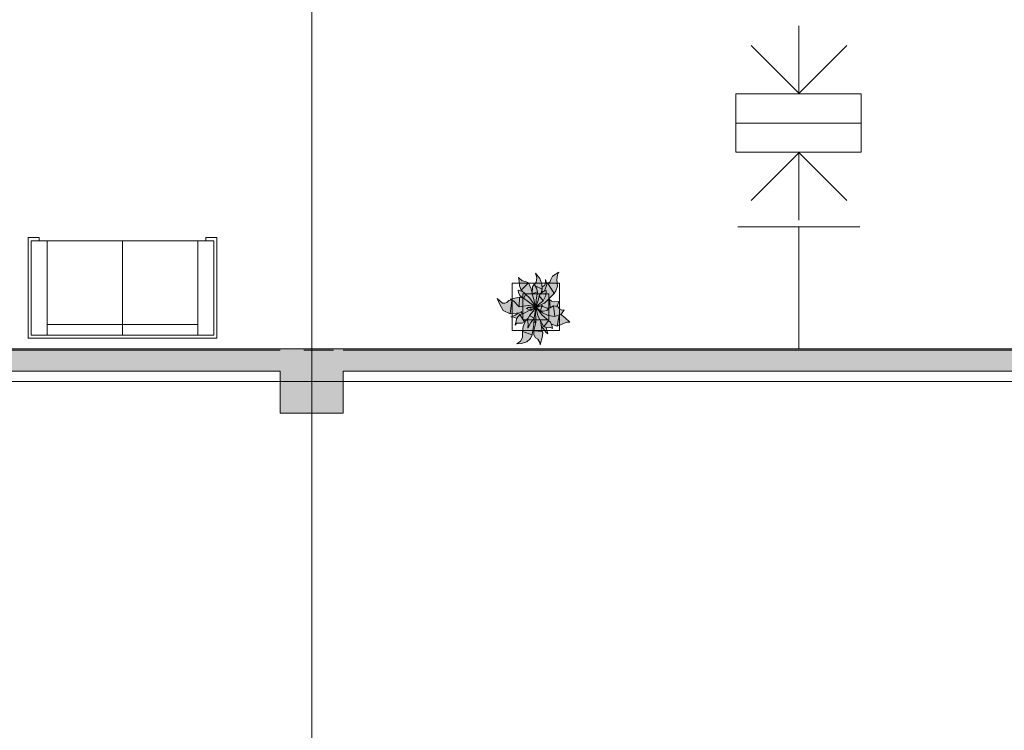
# Model space of a CAD drawing. Header units: millimetres. Extents: x -14761 to 157739, y -22400 to 107990.
# Tile 25 of 256: x 51213 to 60608, y 14673 to 21454. Entities that reach past the tile are written whole.
import ezdxf

# ---------------------------------------------------------------- set-up
doc = ezdxf.new("R2010")
doc.units = ezdxf.units.MM
doc.header["$MEASUREMENT"] = 0
doc.linetypes.add('Штриховая', pattern=[564.444447, 282.222223, -282.222223])
for name, color, linetype in [('Интерьер - Мебель', 7, 'Continuous'), ('Конструктив - ГКЛ', 7, 'Continuous'), ('Конструктив - Колонны', 7, 'Continuous'), ('Конструктив - Стены Внутр сущ.', 7, 'Continuous'), ('Элемент Модели - Зона', 7, 'Continuous'), ('Элемент Модели - Оси', 7, 'Continuous')]:
    doc.layers.add(name, color=color, linetype=linetype)

msp = doc.modelspace()

# ---------------------------------------------------------------- hatches: boundary and pattern name
at = {"layer": 'Интерьер - Мебель', "linetype": 'Continuous', "lineweight": 0, "true_color": 0xffffff}
msp.add_hatch(color=7, dxfattribs=at).paths.add_polyline_path([(55770.3, 18792.1), (55793.7, 18734.9), (55826.3, 18680.6), (55891.7, 18648.7), (55971.6, 18654.1), (55943.9, 18635.3), (55900.8, 18619.3), (55926.7, 18615.6), (55955.3, 18604), (55940.2, 18539.8), (55955.7, 18558.5), (55998.5, 18558.2), (56006.1, 18557.6), (56029.5, 18571.9), (56038.4, 18579.9), (56017.9, 18526), (56011.4, 18485.3), (56010, 18429.2), (55991, 18387.4), (55956.3, 18361), (56000.1, 18364.8), (56051.3, 18379.5), (56086, 18412.8), (56104, 18445.8), (56119.7, 18567.6), (56134.9, 18553.7), (56118.3, 18489.6), (56120.3, 18447.6), (56134.6, 18419.8), (56157.3, 18405), (56175, 18374.8), (56179.8, 18352.5), (56202.5, 18434.8), (56201.8, 18473.8), (56191.1, 18530.2), (56229.7, 18478.5), (56253.7, 18456.3), (56236.8, 18515.6), (56266.7, 18515.9), (56278.3, 18517), (56297, 18507.7), (56285.9, 18549.1), (56336.6, 18531.4), (56432.2, 18566.4), (56462.3, 18569.2), (56371.8, 18643.1), (56381.4, 18647.2), (56409.2, 18686.8), (56385.4, 18680.9), (56367.6, 18692.2), (56349.1, 18713.5), (56337.7, 18717.6), (56346, 18727.9), (56357.4, 18765.6), (56316.6, 18761.1), (56287.1, 18768.6), (56268.3, 18784.8), (56249.5, 18773), (56313.2, 18841.8), (56329, 18865.6), (56344.3, 18911.4), (56338.5, 18970.9), (56343.2, 19020.1), (56357.7, 19043.5), (56295.9, 19006.7), (56270.3, 18950.7), (56248.5, 18942), (56243.5, 18929.3), (56228.5, 18976.5), (56229.7, 18951.4), (56222.1, 18921.7), (56199.2, 18904.3), (56195.9, 18933.7), (56176.7, 18983.8), (56134.7, 19036.8), (56146.3, 18989.4), (56141.1, 18948.5), (56124.8, 18927.1), (56121, 18931.8), (56110.2, 18911.1), (56103.6, 18845.2), (56093.3, 18885.5), (56068.2, 18943.9), (56008.1, 18963.8), (55973.5, 18995.3), (55979.7, 18959.8), (55981.1, 18914.3), (55996.9, 18873.3), (56011.4, 18859.6), (55970.4, 18873.3), (55973.9, 18850.6), (55985.3, 18823.6), (56009.1, 18799.3), (55980.5, 18806.7), (55892.4, 18788.7), (55909, 18779.5), (55881.4, 18774.9), (55871.5, 18765.8), (55855.1, 18754), (55841, 18748.4), (55821.1, 18750.5)])
at = {"layer": 'Конструктив - ГКЛ', "linetype": 'Continuous', "lineweight": 0, "true_color": 0x606060}
msp.add_hatch(color=251, dxfattribs=at).paths.add_polyline_path([(44700, 18312), (44700, 18300), (67769.7, 18300), (67769.7, 18312)])
at = {"layer": 'Конструктив - Колонны', "linetype": 'Continuous', "lineweight": 0, "true_color": 0x000000}
for points in [[(53700, 18100), (54300, 18100), (54300, 18300), (53700, 18300)], [(54300, 18100), (53700, 18100), (53700, 17700), (54300, 17700)]]:
    msp.add_hatch(color=18, dxfattribs=at).paths.add_polyline_path(points)
at = {"layer": 'Конструктив - Стены Внутр сущ.', "linetype": 'Continuous', "lineweight": 0, "true_color": 0x000000}
for points in [[(45300, 18100), (53700, 18100), (53700, 18300), (45300, 18300)], [(54300, 18300), (54300, 18100), (62700, 18100), (62700, 18300)]]:
    msp.add_hatch(color=18, dxfattribs=at).paths.add_polyline_path(points)

# ---------------------------------------------------------------- linework, layer by layer
at = {"layer": 'Интерьер - Мебель', "color": 7, "linetype": 'Continuous', "lineweight": 15}
for p, q in [((51294.1, 19374.9), (51294.1, 18414.9)), ((51294.1, 19374.9), (51399.1, 19374.9)), ((51399.1, 19374.9), (51399.1, 19344.9)), ((53094.1, 19374.9), (52989.1, 19374.9)), ((52989.1, 19374.9), (52989.1, 19344.9)), ((53094.1, 19374.9), (53094.1, 18414.9)), ((53064.1, 19344.9), (51324.1, 19344.9)), ((51324.1, 19344.9), (51324.1, 18444.9)), ((51474.1, 19344.9), (51474.1, 18444.9)), ((52194.1, 19344.9), (52194.1, 18444.9)), ((52914.1, 19344.9), (52914.1, 18444.9)), ((53064.1, 18444.9), (53064.1, 19344.9)), ((55973.5, 18995.3), (55979.7, 18959.8)), ((55973.5, 18995.3), (56008.1, 18963.8)), ((55973.5, 18995.3), (55979.7, 18959.8)), ((55973.5, 18995.3), (56008.1, 18963.8)), ((56134.7, 19036.8), (56146.3, 18989.4)), ((56134.7, 19036.8), (56176.7, 18983.8)), ((56134.7, 19036.8), (56146.3, 18989.4)), ((56134.7, 19036.8), (56176.7, 18983.8)), ((56141.1, 18948.5), (56146.3, 18989.4)), ((56141.1, 18948.5), (56146.3, 18989.4)), ((56176.7, 18983.8), (56195.9, 18933.7)), ((56176.7, 18983.8), (56195.9, 18933.7)), ((56228.5, 18976.5), (56229.7, 18951.4)), ((56228.5, 18976.5), (56243.5, 18929.3)), ((56228.5, 18976.5), (56229.7, 18951.4)), ((56228.5, 18976.5), (56243.5, 18929.3)), ((56280.2, 18976.1), (56295.9, 19006.7)), ((56280.2, 18976.1), (56295.9, 19006.7)), ((56295.9, 19006.7), (56357.7, 19043.5)), ((56295.9, 19006.7), (56357.7, 19043.5)), ((56338.5, 18970.9), (56343.2, 19020.1)), ((56338.5, 18970.9), (56343.2, 19020.1)), ((56343.2, 19020.1), (56357.7, 19043.5)), ((56343.2, 19020.1), (56357.7, 19043.5)), ((55913.3, 18938.7), (55913.3, 18488.7)), ((56363.3, 18938.7), (55913.3, 18938.7)), ((55979.7, 18959.8), (55981.1, 18914.3)), ((55979.7, 18959.8), (55981.1, 18914.3)), ((55981.1, 18914.3), (55996.9, 18873.3)), ((55981.1, 18914.3), (55996.9, 18873.3)), ((55996.9, 18873.3), (56068.2, 18943.9)), ((55996.9, 18873.3), (56068.2, 18943.9)), ((56008.1, 18963.8), (56038, 18954.6)), ((56008.1, 18963.8), (56038, 18954.6)), ((56038, 18954.6), (56068.2, 18943.9)), ((56038, 18954.6), (56068.2, 18943.9)), ((56068.2, 18943.9), (56093.3, 18885.5)), ((56068.2, 18943.9), (56093.3, 18885.5)), ((56093.3, 18885.5), (56103.6, 18845.2)), ((56093.3, 18885.5), (56103.6, 18845.2)), ((56103.2, 18839.2), (56107.2, 18905.2)), ((56103.2, 18839.2), (56107.2, 18905.2)), ((56107.2, 18905.2), (56121, 18931.8)), ((56107.2, 18905.2), (56121, 18931.8)), ((56121, 18931.8), (56144.9, 18891.8)), ((56121, 18931.8), (56144.9, 18891.8)), ((56124.8, 18927.1), (56141.1, 18948.5)), ((56124.8, 18927.1), (56141.1, 18948.5)), ((56131.7, 18916.1), (56199.6, 18883.8)), ((56131.7, 18916.1), (56199.6, 18883.8)), ((56144.9, 18891.8), (56155, 18857.5)), ((56144.9, 18891.8), (56155, 18857.5)), ((56189.4, 18847.1), (56199.6, 18883.8)), ((56189.4, 18847.1), (56199.6, 18883.8)), ((56195.9, 18933.7), (56199.6, 18883.8)), ((56195.9, 18933.7), (56199.6, 18883.8)), ((56199.2, 18904.3), (56222.1, 18921.7)), ((56199.2, 18904.3), (56222.1, 18921.7)), ((56221.6, 18867), (56248.5, 18942)), ((56221.6, 18867), (56248.5, 18942)), ((56222.1, 18921.7), (56229.7, 18951.4)), ((56222.1, 18921.7), (56229.7, 18951.4)), ((56248.5, 18942), (56270.3, 18950.7)), ((56248.5, 18942), (56270.3, 18950.7)), ((56248.5, 18942), (56313.2, 18841.8)), ((56248.5, 18942), (56313.2, 18841.8)), ((56270.3, 18950.7), (56280.2, 18976.1)), ((56270.3, 18950.7), (56280.2, 18976.1)), ((56329, 18865.6), (56344.3, 18911.4)), ((56329, 18865.6), (56344.3, 18911.4)), ((56338.5, 18970.9), (56344.3, 18911.4)), ((56338.5, 18970.9), (56344.3, 18911.4)), ((56363.3, 18488.7), (56363.3, 18938.7)), ((55770.3, 18792.1), (55793.7, 18734.9)), ((55770.3, 18792.1), (55821.1, 18750.5)), ((55770.3, 18792.1), (55793.7, 18734.9)), ((55770.3, 18792.1), (55821.1, 18750.5)), ((55892.4, 18788.7), (55980.5, 18806.7)), ((55892.4, 18788.7), (55980.5, 18806.7)), ((55892.4, 18788.7), (55925.6, 18770.3)), ((55892.4, 18788.7), (55925.6, 18770.3)), ((55970.4, 18873.3), (55973.9, 18850.6)), ((55970.4, 18873.3), (56011.4, 18859.6)), ((55970.4, 18873.3), (55973.9, 18850.6)), ((55970.4, 18873.3), (56011.4, 18859.6)), ((55973.9, 18850.6), (55985.3, 18823.6)), ((55973.9, 18850.6), (55985.3, 18823.6)), ((55977.8, 18715.5), (55980.5, 18806.7)), ((55977.8, 18715.5), (55980.5, 18806.7)), ((55980.5, 18806.7), (56020.5, 18795.7)), ((55980.5, 18806.7), (56020.5, 18795.7)), ((55985.3, 18823.6), (56009.1, 18799.3)), ((55985.3, 18823.6), (56009.1, 18799.3)), ((55996.9, 18873.3), (56080.4, 18796.1)), ((55996.9, 18873.3), (56080.4, 18796.1)), ((56013.3, 18838.7), (56013.3, 18588.7)), ((56263.3, 18838.7), (56013.3, 18838.7)), ((56020.5, 18795.7), (56129.2, 18718)), ((56020.5, 18795.7), (56129.2, 18718)), ((56024.8, 18795.6), (56040.7, 18830.4)), ((56024.8, 18795.6), (56040.7, 18830.4)), ((56080.4, 18796.1), (56133.1, 18716)), ((56080.4, 18796.1), (56133.1, 18716)), ((56100, 18857.8), (56104.3, 18859.2)), ((56100, 18857.8), (56104.3, 18859.2)), ((56103.2, 18839.2), (56155, 18857.5)), ((56103.2, 18839.2), (56155, 18857.5)), ((56103.2, 18839.2), (56136.8, 18715.4)), ((56103.2, 18839.2), (56136.8, 18715.4)), ((56140.1, 18777.8), (56155, 18857.5)), ((56140.1, 18777.8), (56155, 18857.5)), ((56155.9, 18762.4), (56169.2, 18817.8)), ((56155.9, 18762.4), (56169.2, 18817.8)), ((56169.2, 18817.8), (56185.9, 18843.6)), ((56169.2, 18817.8), (56185.9, 18843.6)), ((56169.2, 18817.8), (56208.2, 18772.3)), ((56169.2, 18817.8), (56208.2, 18772.3)), ((56185.9, 18843.6), (56211.6, 18860.3)), ((56185.9, 18843.6), (56211.6, 18860.3)), ((56195.6, 18865.4), (56206.7, 18857.7)), ((56195.6, 18865.4), (56206.7, 18857.7)), ((56208.2, 18772.3), (56234.8, 18823.5)), ((56208.2, 18772.3), (56234.8, 18823.5)), ((56211.6, 18860.3), (56235.7, 18871.5)), ((56211.6, 18860.3), (56235.7, 18871.5)), ((56221.8, 18747.7), (56313.2, 18841.8)), ((56221.8, 18747.7), (56313.2, 18841.8)), ((56234.8, 18823.5), (56235.7, 18871.5)), ((56234.8, 18823.5), (56235.7, 18871.5)), ((56263.3, 18588.7), (56263.3, 18838.7)), ((56313.2, 18841.8), (56329, 18865.6)), ((56313.2, 18841.8), (56329, 18865.6)), ((55793.7, 18734.9), (55826.3, 18680.6)), ((55793.7, 18734.9), (55826.3, 18680.6)), ((55821.1, 18750.5), (55841, 18748.4)), ((55821.1, 18750.5), (55841, 18748.4)), ((55841, 18748.4), (55861.6, 18756.6)), ((55841, 18748.4), (55861.6, 18756.6)), ((55861.6, 18756.6), (55881.4, 18774.9)), ((55861.6, 18756.6), (55881.4, 18774.9)), ((55881.4, 18774.9), (55904.1, 18782.2)), ((55881.4, 18774.9), (55904.1, 18782.2)), ((55891.7, 18648.7), (55908, 18777.7)), ((55891.7, 18648.7), (55908, 18777.7)), ((55925.6, 18770.3), (55977.8, 18715.5)), ((55925.6, 18770.3), (55977.8, 18715.5)), ((55977.8, 18715.5), (56065.6, 18728.3)), ((55977.8, 18715.5), (56065.6, 18728.3)), ((56049.9, 18697.7), (56065.8, 18707.9)), ((56049.9, 18697.7), (56065.8, 18707.9)), ((56049.9, 18697.7), (56090, 18679.9)), ((56049.9, 18697.7), (56090, 18679.9)), ((56065.6, 18728.3), (56129.2, 18718)), ((56065.6, 18728.3), (56129.2, 18718)), ((56065.8, 18707.9), (56089.7, 18707.1)), ((56065.8, 18707.9), (56089.7, 18707.1)), ((56066.1, 18728.1), (56067.2, 18727.8)), ((56066.1, 18728.1), (56067.2, 18727.8)), ((56072.8, 18726.6), (56075, 18726.1)), ((56072.8, 18726.6), (56075, 18726.1)), ((56079.5, 18725.1), (56083.9, 18724.2)), ((56079.5, 18725.1), (56083.9, 18724.2)), ((56086.2, 18723.7), (56118.5, 18716.6)), ((56086.2, 18723.7), (56118.5, 18716.6)), ((56089.7, 18707.1), (56136.8, 18715.4)), ((56089.7, 18707.1), (56136.8, 18715.4)), ((56089.7, 18707.1), (56090, 18679.9)), ((56089.7, 18707.1), (56090, 18679.9)), ((56090, 18679.9), (56132.3, 18711.9)), ((56090, 18679.9), (56132.3, 18711.9)), ((56111.3, 18671.4), (56130.5, 18701.8)), ((56111.3, 18671.4), (56130.5, 18701.8)), ((56122.4, 18606.8), (56138.3, 18708.8)), ((56122.4, 18606.8), (56138.3, 18708.8)), ((56132, 18701.9), (56139.4, 18715.8)), ((56132, 18701.9), (56139.4, 18715.8)), ((56132.8, 18712.2), (56139.4, 18715.8)), ((56132.8, 18712.2), (56139.4, 18715.8)), ((56133.9, 18714.9), (56136.2, 18714.3)), ((56133.9, 18714.9), (56136.2, 18714.3)), ((56135.7, 18714.5), (56136.8, 18715.4)), ((56135.7, 18714.5), (56136.8, 18715.4)), ((56136.8, 18715.4), (56140.1, 18777.8)), ((56136.8, 18715.4), (56140.1, 18777.8)), ((56138.2, 18709.8), (56158.2, 18628.5)), ((56138.2, 18709.8), (56158.2, 18628.5)), ((56138.5, 18713.8), (56146.4, 18711.9)), ((56138.5, 18713.8), (56146.4, 18711.9)), ((56138.5, 18711), (56155.4, 18696.5)), ((56138.5, 18711), (56155.4, 18696.5)), ((56141.9, 18722.9), (56155.9, 18762.4)), ((56141.9, 18722.9), (56155.9, 18762.4)), ((56142.2, 18715.2), (56166.2, 18714.6)), ((56142.2, 18715.2), (56166.2, 18714.6)), ((56144, 18719.6), (56208.2, 18772.3)), ((56144, 18719.6), (56208.2, 18772.3)), ((56144.9, 18704.6), (56197.4, 18634.2)), ((56144.9, 18704.6), (56197.4, 18634.2)), ((56146.6, 18705.7), (56181, 18671.6)), ((56146.6, 18705.7), (56181, 18671.6)), ((56148.7, 18716.9), (56221.8, 18747.7)), ((56148.7, 18716.9), (56221.8, 18747.7)), ((56166.2, 18714.6), (56194.6, 18725.4)), ((56166.2, 18714.6), (56194.6, 18725.4)), ((56181, 18671.6), (56194.6, 18725.4)), ((56181, 18671.6), (56194.6, 18725.4)), ((56194.6, 18725.4), (56203.5, 18716.3)), ((56194.6, 18725.4), (56203.5, 18716.3)), ((56203.5, 18716.3), (56220.2, 18709.7)), ((56203.5, 18716.3), (56220.2, 18709.7)), ((56220.2, 18709.7), (56260.9, 18695.5)), ((56220.2, 18709.7), (56260.9, 18695.5)), ((56242.3, 18680.7), (56260.9, 18695.5)), ((56242.3, 18680.7), (56260.9, 18695.5)), ((56246.9, 18772.1), (56268.3, 18784.8)), ((56246.9, 18772.1), (56268.3, 18784.8)), ((56248, 18701), (56275.5, 18705.3)), ((56248, 18701), (56275.5, 18705.3)), ((56248.7, 18775.8), (56249.5, 18773)), ((56248.7, 18775.8), (56249.5, 18773)), ((56268.3, 18784.8), (56275.5, 18707.6)), ((56268.3, 18784.8), (56287.1, 18768.6)), ((56268.3, 18784.8), (56275.5, 18707.6)), ((56268.3, 18784.8), (56287.1, 18768.6)), ((56275.5, 18705.3), (56305.1, 18723.3)), ((56275.5, 18705.3), (56305.1, 18723.3)), ((56287.1, 18768.6), (56316.6, 18761.1)), ((56287.1, 18768.6), (56316.6, 18761.1)), ((56305.1, 18723.3), (56318.9, 18620.4)), ((56305.1, 18723.3), (56326.4, 18721.6)), ((56305.1, 18723.3), (56318.9, 18620.4)), ((56305.1, 18723.3), (56326.4, 18721.6)), ((56316.6, 18761.1), (56357.4, 18765.6)), ((56316.6, 18761.1), (56357.4, 18765.6)), ((56326.4, 18721.6), (56349.1, 18713.5)), ((56326.4, 18721.6), (56349.1, 18713.5)), ((56336.1, 18717.6), (56346, 18727.9)), ((56336.1, 18717.6), (56346, 18727.9)), ((56346, 18727.9), (56357.4, 18765.6)), ((56346, 18727.9), (56357.4, 18765.6)), ((56349.1, 18713.5), (56367.6, 18692.2)), ((56349.1, 18713.5), (56367.6, 18692.2)), ((55826.3, 18680.6), (55891.7, 18648.7)), ((55826.3, 18680.6), (55891.7, 18648.7)), ((55891.7, 18648.7), (55982.3, 18655.6)), ((55891.7, 18648.7), (55982.3, 18655.6)), ((55900.8, 18619.3), (55942.2, 18634.2)), ((55900.8, 18619.3), (55942.2, 18634.2)), ((55900.8, 18619.3), (55926.7, 18615.6)), ((55900.8, 18619.3), (55926.7, 18615.6)), ((55926.7, 18615.6), (55955.3, 18604)), ((55926.7, 18615.6), (55955.3, 18604)), ((55940.2, 18539.8), (55956.6, 18606.5)), ((55940.2, 18539.8), (55956.6, 18606.5)), ((55942.2, 18634.2), (55971.6, 18654.1)), ((55942.2, 18634.2), (55971.6, 18654.1)), ((55956.6, 18606.5), (55984, 18640.8)), ((55956.6, 18606.5), (55984, 18640.8)), ((55982.3, 18655.6), (56001.3, 18659.5)), ((55982.3, 18655.6), (56001.3, 18659.5)), ((55984, 18640.8), (56019.6, 18650.5)), ((55984, 18640.8), (56019.6, 18650.5)), ((55984, 18640.8), (56029.5, 18571.9)), ((55984, 18640.8), (56029.5, 18571.9)), ((55998, 18671.7), (56006.2, 18647.9)), ((55998, 18671.7), (56006.2, 18647.9)), ((56019.6, 18650.5), (56079.5, 18683.2)), ((56019.6, 18650.5), (56079.5, 18683.2)), ((56029.5, 18571.9), (56065, 18605.8)), ((56029.5, 18571.9), (56065, 18605.8)), ((56059.1, 18589.9), (56076.7, 18631.3)), ((56059.1, 18589.9), (56076.7, 18631.3)), ((56074.1, 18630.5), (56076.7, 18631.3)), ((56074.1, 18630.5), (56076.7, 18631.3)), ((56074.1, 18630.5), (56122.4, 18606.8)), ((56074.1, 18630.5), (56122.4, 18606.8)), ((56076.7, 18631.3), (56111.3, 18671.4)), ((56076.7, 18631.3), (56111.3, 18671.4)), ((56076.7, 18631.3), (56122.4, 18606.8)), ((56076.7, 18631.3), (56122.4, 18606.8)), ((56089.4, 18565.5), (56122.4, 18606.8)), ((56089.4, 18565.5), (56122.4, 18606.8)), ((56117.8, 18544), (56121, 18604)), ((56117.8, 18544), (56121, 18604)), ((56136, 18691), (56138.2, 18566)), ((56136, 18691), (56138.2, 18566)), ((56158.2, 18628.5), (56212.8, 18523.3)), ((56158.2, 18628.5), (56212.8, 18523.3)), ((56181, 18671.6), (56208.8, 18672)), ((56181, 18671.6), (56208.8, 18672)), ((56185.5, 18670.7), (56202.4, 18656.3)), ((56185.5, 18670.7), (56202.4, 18656.3)), ((56197.4, 18634.2), (56259.7, 18584.3)), ((56197.4, 18634.2), (56259.7, 18584.3)), ((56202.4, 18656.3), (56256.6, 18631.1)), ((56202.4, 18656.3), (56256.6, 18631.1)), ((56208.8, 18672), (56242.3, 18680.7)), ((56208.8, 18672), (56242.3, 18680.7)), ((56256.6, 18631.1), (56318.9, 18620.4)), ((56256.6, 18631.1), (56318.9, 18620.4)), ((56318.9, 18620.4), (56381.4, 18647.2)), ((56318.9, 18620.4), (56381.4, 18647.2)), ((56342.3, 18530.7), (56360.4, 18636.1)), ((56342.3, 18530.7), (56360.4, 18636.1)), ((56367.6, 18692.2), (56385.4, 18680.9)), ((56367.6, 18692.2), (56385.4, 18680.9)), ((56371.8, 18643.1), (56414.2, 18611.7)), ((56371.8, 18643.1), (56414.2, 18611.7)), ((56381.4, 18647.2), (56409.2, 18686.8)), ((56381.4, 18647.2), (56409.2, 18686.8)), ((56385.4, 18680.9), (56409.2, 18686.8)), ((56385.4, 18680.9), (56409.2, 18686.8)), ((56414.2, 18611.7), (56462.3, 18569.2)), ((56414.2, 18611.7), (56462.3, 18569.2)), ((52914.1, 18544.9), (51474.1, 18544.9)), ((55940.2, 18539.8), (55955.7, 18558.5)), ((55940.2, 18539.8), (55955.7, 18558.5)), ((55955.7, 18558.5), (55980.5, 18559.6)), ((55955.7, 18558.5), (55980.5, 18559.6)), ((55980.5, 18559.6), (56006.1, 18557.6)), ((55980.5, 18559.6), (56006.1, 18557.6)), ((56006.1, 18557.6), (56029.5, 18571.9)), ((56006.1, 18557.6), (56029.5, 18571.9)), ((56010.4, 18478.9), (56018.1, 18527.4)), ((56010.4, 18478.9), (56018.1, 18527.4)), ((56013.3, 18588.7), (56263.3, 18588.7)), ((56018.1, 18527.4), (56038.4, 18579.9)), ((56018.1, 18527.4), (56038.4, 18579.9)), ((56059.1, 18589.9), (56063.7, 18548.8)), ((56059.1, 18589.9), (56063.7, 18548.8)), ((56060.5, 18512), (56089.4, 18565.5)), ((56060.5, 18512), (56089.4, 18565.5)), ((56060.5, 18512), (56063.7, 18548.8)), ((56060.5, 18512), (56063.7, 18548.8)), ((56104, 18445.8), (56117.8, 18544)), ((56104, 18445.8), (56117.8, 18544)), ((56118.3, 18489.6), (56138.2, 18566)), ((56118.3, 18489.6), (56138.2, 18566)), ((56119.7, 18567.6), (56129.7, 18565.6)), ((56119.7, 18567.6), (56129.7, 18565.6)), ((56120.9, 18577.5), (56130.2, 18575.6)), ((56120.9, 18577.5), (56130.2, 18575.6)), ((56129.7, 18565.6), (56137.5, 18566)), ((56129.7, 18565.6), (56137.5, 18566)), ((56130.2, 18575.6), (56136.7, 18576)), ((56130.2, 18575.6), (56136.7, 18576)), ((56182.3, 18580.5), (56199.8, 18479.9)), ((56182.3, 18580.5), (56199.8, 18479.9)), ((56186.6, 18565.8), (56188.9, 18567.3)), ((56186.6, 18565.8), (56188.9, 18567.3)), ((56190.4, 18536.3), (56201.8, 18516.4)), ((56190.4, 18536.3), (56201.8, 18516.4)), ((56201.8, 18516.4), (56233.2, 18473.6)), ((56201.8, 18516.4), (56233.2, 18473.6)), ((56212.8, 18523.3), (56259.7, 18584.3)), ((56212.8, 18523.3), (56259.7, 18584.3)), ((56214.4, 18525.3), (56236.8, 18515.6)), ((56214.4, 18525.3), (56236.8, 18515.6)), ((56236.1, 18515), (56253.7, 18456.3)), ((56236.1, 18515), (56253.7, 18456.3)), ((56236.8, 18515.6), (56255.1, 18514.7)), ((56236.8, 18515.6), (56255.1, 18514.7)), ((56255.1, 18514.7), (56278.3, 18517)), ((56255.1, 18514.7), (56278.3, 18517)), ((56259.7, 18584.3), (56277.2, 18567.8)), ((56259.7, 18584.3), (56277.2, 18567.8)), ((56277.2, 18567.8), (56290.2, 18539.6)), ((56277.2, 18567.8), (56290.2, 18539.6)), ((56278.3, 18517), (56297, 18507.7)), ((56278.3, 18517), (56297, 18507.7)), ((56285.9, 18549.1), (56330.8, 18532.2)), ((56285.9, 18549.1), (56330.8, 18532.2)), ((56290.2, 18539.6), (56297, 18507.7)), ((56290.2, 18539.6), (56297, 18507.7)), ((56330.8, 18532.2), (56342.3, 18530.7)), ((56330.8, 18532.2), (56342.3, 18530.7)), ((56342.3, 18530.7), (56396.4, 18551.5)), ((56342.3, 18530.7), (56396.4, 18551.5)), ((56396.4, 18551.5), (56432.2, 18566.4)), ((56396.4, 18551.5), (56432.2, 18566.4)), ((56432.2, 18566.4), (56462.3, 18569.2)), ((56432.2, 18566.4), (56462.3, 18569.2)), ((53094.1, 18414.9), (51294.1, 18414.9)), ((51324.1, 18444.9), (53064.1, 18444.9)), ((55913.3, 18488.7), (56363.3, 18488.7)), ((55991, 18387.4), (56010, 18422.5)), ((55991, 18387.4), (56010, 18422.5)), ((56010, 18422.5), (56010.4, 18478.9)), ((56010, 18422.5), (56010.4, 18478.9)), ((56010.4, 18478.9), (56104, 18445.8)), ((56010.4, 18478.9), (56104, 18445.8)), ((56051.3, 18379.5), (56086, 18412.8)), ((56051.3, 18379.5), (56086, 18412.8)), ((56086, 18412.8), (56104, 18445.8)), ((56086, 18412.8), (56104, 18445.8)), ((56118.3, 18489.6), (56195.4, 18480.5)), ((56118.3, 18489.6), (56195.4, 18480.5)), ((56119, 18486.4), (56120.3, 18447.6)), ((56119, 18486.4), (56199.8, 18479.9)), ((56119, 18486.4), (56120.3, 18447.6)), ((56119, 18486.4), (56199.8, 18479.9)), ((56120.3, 18447.6), (56134.6, 18419.8)), ((56120.3, 18447.6), (56134.6, 18419.8)), ((56134.6, 18419.8), (56157.3, 18405)), ((56134.6, 18419.8), (56157.3, 18405)), ((56179.8, 18352.5), (56202.5, 18434.8)), ((56179.8, 18352.5), (56202.5, 18434.8)), ((56199.8, 18479.9), (56203.9, 18467.6)), ((56199.8, 18479.9), (56203.9, 18467.6)), ((56202.5, 18434.8), (56203.9, 18467.6)), ((56202.5, 18434.8), (56203.9, 18467.6)), ((56233.2, 18473.6), (56253.7, 18456.3)), ((56233.2, 18473.6), (56253.7, 18456.3)), ((55956.3, 18361), (55991, 18387.4)), ((55956.3, 18361), (55991, 18387.4)), ((55956.3, 18361), (56000.1, 18364.8)), ((55956.3, 18361), (56000.1, 18364.8)), ((56000.1, 18364.8), (56051.3, 18379.5)), ((56000.1, 18364.8), (56051.3, 18379.5)), ((56157.3, 18405), (56175, 18374.8)), ((56157.3, 18405), (56175, 18374.8)), ((56175, 18374.8), (56179.8, 18352.5)), ((56175, 18374.8), (56179.8, 18352.5))]:
    msp.add_line(p, q, dxfattribs=at)
for points in [[(58647.5, 21394.7), (58647.5, 20746.6)], [(58190.9, 21206.8), (58649.1, 20748.6)], [(59106.1, 21206.8), (58647.8, 20748.6)], [(58190.9, 19729.6), (58649.1, 20187.8)], [(58647.5, 19541.7), (58647.5, 20189.7)], [(59106.1, 19729.6), (58647.8, 20187.8)], [(59229.8, 19476.6), (58065.2, 19476.6)], [(58647.5, 18312), (58647.5, 19476.6)]]:
    msp.add_lwpolyline(points, dxfattribs=at)
for points in [[(58045.3, 20747.3), (58045.3, 20468.2), (59241.7, 20468.2), (59241.7, 20747.3)], [(58045.3, 20189), (58045.3, 20468.2), (59241.7, 20468.2), (59241.7, 20189)]]:
    msp.add_lwpolyline(points, close=True, dxfattribs=at)
at = {"layer": 'Конструктив - ГКЛ', "color": 7, "linetype": 'Continuous', "lineweight": 15, "flags": 128}
for points in [[(67769.7, 18312), (44700, 18312)], [(45300, 18300), (53700, 18300)], [(54300, 18300), (62700, 18300)]]:
    msp.add_lwpolyline(points, dxfattribs=at)
at = {"layer": 'Конструктив - Колонны', "color": 7, "linetype": 'Continuous', "lineweight": 15}
for p, q in [((54000, 18080), (54000, 18380)), ((53920, 18000), (53620, 18000)), ((54080, 18000), (54380, 18000)), ((54000, 17920), (54000, 17620))]:
    msp.add_line(p, q, dxfattribs=at)
at = {"layer": 'Конструктив - Колонны', "color": 7, "linetype": 'Continuous', "lineweight": 15, "flags": 128}
msp.add_lwpolyline([(53700, 18100), (53700, 17700), (54300, 17700), (54300, 18100)], dxfattribs=at)
at = {"layer": 'Конструктив - Колонны', "color": 7, "linetype": 'Continuous', "lineweight": 15}
msp.add_point((54000, 18000), dxfattribs=at)
at = {"layer": 'Конструктив - Стены Внутр сущ.', "color": 7, "linetype": 'Continuous', "lineweight": 15, "flags": 128}
for points in [[(53700, 18300), (45300, 18300)], [(62700, 18300), (54300, 18300)], [(45300, 18100), (53700, 18100)], [(54300, 18100), (62700, 18100)]]:
    msp.add_lwpolyline(points, dxfattribs=at)
at = {"layer": 'Элемент Модели - Зона', "color": 7, "linetype": 'Штриховая', "lineweight": 15, "flags": 128}
msp.add_lwpolyline([(36150, 27537.5), (36110, 27537.5), (36110, 18300), (45300, 18300), (67804.7, 18300), (67804.7, 23083), (71685.9, 26964.1), (71700.1, 26950), (71720, 26950), (71720, 26970), (71680.1, 26970), (71680.1, 27033.7), (67804.7, 30909), (67804.7, 33689.5), (65654.7, 33689.5), (65654.7, 36080), (63300, 36080), (63300, 35700), (62700, 35700), (62700, 36080), (54300, 36080), (54300, 35700), (54244.8, 35700), (54244.8, 34598), (50682, 31035.3), (45300, 31035.3), (45300, 27650), (45300, 27537.5), (45300, 27050), (44700, 27050), (44700, 27537.5), (36750, 27537.5), (36750, 27050), (36150, 27050)], close=True, dxfattribs=at)
at = {"layer": 'Элемент Модели - Оси', "color": 7, "linetype": 'Continuous', "lineweight": 15}
for p, q in [((54000, 92200), (54000, -1975)), ((-12760.6, 18000), (155650, 18000))]:
    msp.add_line(p, q, dxfattribs=at)

doc.saveas('drawing.dxf')
